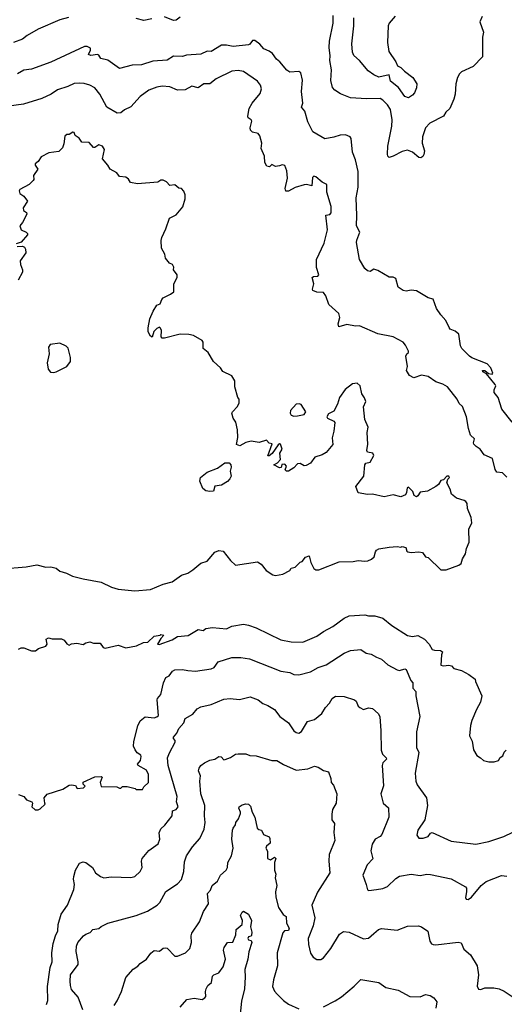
# Model space of a CAD drawing. Extents: x 1863017 to 1989460, y 394564 to 532820.
# Tile 115 of 213: x 1913683 to 1917436, y 509296 to 516922. Entities that reach past the tile are written whole.
import ezdxf

# ---------------------------------------------------------------- set-up
doc = ezdxf.new("R2010")
doc.units = 0

msp = doc.modelspace()

# ---------------------------------------------------------------- linework, layer by layer
at = {"layer": '0CON10XD'}
for points in [[(1914925, 516940), (1914895, 516918.8), (1914875, 516916.2), (1914805, 516942.5)], [(1917263.3, 516945), (1917246.2, 516905), (1917274, 516825), (1917266.9, 516785), (1917266.2, 516635), (1917195, 516560), (1917105, 516518), (1917087.7, 516502.3), (1917073.8, 516475), (1917060.8, 516425), (1917054, 516345), (1917044.3, 516305), (1917015, 516233.8), (1916983.5, 516206.5), (1916964.5, 516175.5), (1916859.8, 516120.2), (1916825, 516084.3), (1916801.1, 516015), (1916800, 515965), (1916817.3, 515905), (1916813.5, 515876.5), (1916805, 515862), (1916788.3, 515851.7), (1916775, 515854.2), (1916724, 515895), (1916685, 515910.5), (1916645, 515901.5), (1916576.2, 515865), (1916545, 515853.8), (1916534.1, 515864.1), (1916531.2, 515881.2), (1916533.2, 515943.2), (1916563.8, 516096.2), (1916567.5, 516145), (1916553.1, 516225), (1916531.9, 516261.9), (1916495, 516299.6), (1916475, 516310.6), (1916367.9, 516307.9), (1916245, 516315.8), (1916167.3, 516347.3), (1916123.3, 516375), (1916105, 516397.5), (1916091.7, 516451.7), (1916097.6, 516532.4), (1916083.3, 516605), (1916087.4, 516642.6), (1916080.6, 516705), (1916082.2, 516755), (1916109.5, 516895), (1916110.9, 516955)], [(1916590.3, 516949.7), (1916544.5, 516895.5), (1916537.5, 516875), (1916530, 516745), (1916541.4, 516675), (1916596.2, 516595), (1916607.5, 516565), (1916635, 516552.5), (1916663.4, 516523.4), (1916727.5, 516475), (1916757.1, 516425), (1916756.8, 516393.2), (1916741.4, 516355), (1916725, 516336), (1916693.9, 516316.1), (1916665, 516326.2), (1916617.1, 516397.1), (1916554.6, 516444.6), (1916545, 516493.3), (1916465, 516476.9), (1916425, 516494.3), (1916382, 516525), (1916315, 516605.8), (1916269.2, 516645), (1916260.2, 516670.2), (1916255.4, 516735), (1916271.6, 516875), (1916270.7, 516935)], [(1914061.7, 516938.3), (1913995, 516919.4), (1913825, 516848.6), (1913740.3, 516799.7), (1913705, 516770), (1913635, 516745.8)], [(1914705, 516929.5), (1914644.5, 516914.5), (1914585, 516930)], [(1917496.2, 513805), (1917416, 513905), (1917388.8, 513995), (1917358, 514035), (1917356.2, 514055), (1917368.8, 514085), (1917363.8, 514095), (1917298.3, 514178.3), (1917270, 514195), (1917267.5, 514205), (1917285, 514205.8), (1917312, 514182), (1917342.5, 514177.5), (1917346.2, 514185), (1917331.2, 514225), (1917302.5, 514255), (1917185, 514302), (1917166.2, 514315), (1917107.8, 514375), (1917095.6, 514395), (1917083.8, 514485), (1917055, 514510), (1917017.5, 514525), (1917008, 514538), (1916982, 514592), (1916943.3, 514635), (1916910, 514685), (1916885, 514757.5), (1916845, 514767.5), (1916755, 514822.5), (1916715, 514827.5), (1916675, 514820), (1916653, 514823), (1916615, 514850), (1916595, 514916.7), (1916575, 514926.7), (1916545, 514927.5), (1916455, 514980), (1916425, 514990), (1916397.5, 514972.5), (1916375, 514976.2), (1916355, 514994), (1916315, 515063.8), (1916292, 515195), (1916292.5, 515215), (1916317.1, 515275), (1916290, 515325), (1916293.3, 515405), (1916287.9, 515542.1), (1916303.1, 515625), (1916304.3, 515745), (1916282.9, 515835), (1916260, 515895), (1916250.5, 516000.5), (1916242.5, 516015), (1916205, 516028.8), (1916165, 516028), (1916115, 516010.8), (1916045, 515998), (1915952.8, 516052.8), (1915915, 516130), (1915892.2, 516212.2), (1915865.8, 516245), (1915874.4, 516275), (1915864.3, 516365), (1915874.1, 516454.1), (1915860.5, 516510.5), (1915845, 516521.2), (1915775, 516516.2), (1915750.9, 516530.9), (1915698, 516595), (1915672, 516615), (1915640, 516660), (1915615, 516678.9), (1915572.9, 516695), (1915541.7, 516731.7), (1915505, 516760.9), (1915485, 516761.4), (1915465, 516732), (1915455, 516726.9), (1915335, 516713.6), (1915285, 516725.5), (1915245, 516725.5), (1915165, 516675.7), (1915135, 516676.7), (1915085, 516654.4), (1914975.7, 516645.7), (1914945, 516635.6), (1914875, 516639.4), (1914825, 516608.6), (1914715, 516600.5), (1914625, 516571.9), (1914555, 516570), (1914455, 516543.8), (1914365, 516607.5), (1914312, 516622), (1914295, 516648), (1914285, 516652), (1914235, 516645.5), (1914215, 516652.5), (1914231.5, 516685), (1914230.9, 516700.9), (1914205, 516714.5), (1914185, 516713.2), (1913925, 516591.5), (1913775, 516539.4), (1913715, 516530.6), (1913665, 516502.5)], [(1917159.2, 513755), (1917142, 513845), (1917112, 513925), (1917085, 513950), (1917071.7, 513981.7), (1916995, 514078.8), (1916959.1, 514099.1), (1916905, 514117.5), (1916845, 514158.9), (1916795, 514167.5), (1916735, 514148.8), (1916702.5, 514165), (1916677.5, 514205), (1916687.1, 514235), (1916674.3, 514315.7), (1916681.2, 514335), (1916692.5, 514345), (1916692.5, 514355), (1916671.3, 514401.3), (1916652.5, 514425), (1916575, 514465.6), (1916455, 514488.9), (1916315, 514550), (1916282.3, 514547.7), (1916215, 514561.1), (1916155, 514544), (1916148.9, 514565), (1916161.5, 514615), (1916155.4, 514645.4), (1916076, 514715), (1916054.1, 514784.1), (1916035, 514810), (1915985, 514810.8), (1915953.3, 514825), (1915950, 514835), (1915960.6, 514875), (1915948.8, 514925), (1915958.6, 514931.4), (1915992.5, 514935), (1915999.2, 514945), (1915981.4, 515001.4), (1915980.5, 515065), (1916039.8, 515190.2), (1916066.5, 515295), (1916052.5, 515407.5), (1916085, 515412.2), (1916094.7, 515425.3), (1916094.8, 515475), (1916061.8, 515585), (1916060.8, 515645), (1916025, 515663.5), (1915975.3, 515705.3), (1915960.9, 515709.1), (1915951.4, 515698.6), (1915945, 515633.8), (1915905, 515644.3), (1915887, 515643), (1915815, 515622.5), (1915765, 515594), (1915744.1, 515594.1), (1915740, 515615), (1915758, 515695), (1915752.3, 515752.3), (1915735, 515792.5), (1915715, 515797.5), (1915695, 515788.8), (1915663.9, 515783.9), (1915635, 515800), (1915617, 515783), (1915597, 515787), (1915580, 515815), (1915578.8, 515865), (1915552.5, 515925), (1915558.8, 515965), (1915542.7, 516022.7), (1915529.7, 516039.7), (1915485, 516049.2), (1915471.4, 516065), (1915467.5, 516085), (1915480.8, 516135), (1915476.7, 516146.7), (1915452.5, 516162.5), (1915449.2, 516175), (1915459.4, 516235), (1915484.4, 516275), (1915545, 516348.8), (1915555.7, 516385.7), (1915548, 516415), (1915524, 516445), (1915415, 516519.4), (1915375, 516526.9), (1915325, 516522.9), (1915205, 516464.4), (1915155, 516424.5), (1915110, 516425), (1915065, 516394.4), (1915015, 516405.5), (1914965, 516377.8), (1914905, 516375.7), (1914845, 516402.2), (1914785, 516406.5), (1914745, 516398.5), (1914684, 516375), (1914615, 516325.6), (1914543.8, 516246.2), (1914495, 516223.6), (1914465, 516199.5), (1914437.7, 516197.7), (1914358.1, 516245), (1914303.8, 516343.8), (1914264.6, 516394.6), (1914225, 516415.5), (1914183.4, 516426.6), (1914145, 516431.2), (1914103.8, 516426.2), (1914055, 516403.3), (1913975, 516377.8), (1913925.5, 516344.5), (1913855, 516311.1), (1913711.4, 516268.6), (1913580.6, 516249.4)], [(1913545, 512668), (1913734, 512684), (1913815, 512699.4), (1913885, 512681.2), (1913925, 512683.8), (1913965, 512673.3), (1913995, 512650), (1914045.9, 512635.9), (1914092.7, 512612.7), (1914175, 512590), (1914315, 512566), (1914395, 512526.2), (1914445, 512510), (1914575, 512497.5), (1914695, 512507.5), (1914795, 512550), (1914865, 512569.2), (1914935, 512620), (1914985, 512636), (1915025, 512660), (1915085, 512713.3), (1915135, 512728), (1915195, 512797.5), (1915225, 512810), (1915257.5, 512805), (1915314.3, 512734.3), (1915355, 512697.5), (1915525, 512723.3), (1915552.5, 512705), (1915592.5, 512655), (1915642.3, 512622.3), (1915665, 512616.7), (1915721.7, 512628.3), (1915773.6, 512656.4), (1915785, 512672.5), (1915815, 512682.5), (1915855, 512720), (1915870, 512725), (1915895, 512760), (1915925, 512770), (1915938.3, 512718.3), (1915961.3, 512671.3), (1915975, 512660.8), (1915999.5, 512660.5), (1916156, 512724), (1916265.5, 512724.5), (1916305, 512732.5), (1916355, 512726.9), (1916379.4, 512730.6), (1916406.8, 512743.2), (1916428, 512762), (1916439.3, 512800.7), (1916447, 512813), (1916465, 512822.5), (1916545, 512836.2), (1916605, 512841.2), (1916635, 512837.5), (1916645, 512842.5), (1916673, 512833), (1916680, 512805), (1916689.2, 512799.2), (1916715, 512795.7), (1916775, 512801.4), (1916802.5, 512795), (1916825, 512762.5), (1916846.4, 512756.4), (1916945, 512660), (1916985, 512660), (1917083.9, 512696.1), (1917100.7, 512709.3), (1917110.8, 512745), (1917134.2, 512785), (1917143, 512827), (1917162.5, 512875), (1917162, 512975), (1917183.8, 513025), (1917180, 513065), (1917150, 513135), (1917148, 513175), (1917138.8, 513188.8), (1917125, 513198.8), (1917065, 513216.7), (1917026.4, 513246.4), (1917016.2, 513285), (1916990, 513335), (1916997.5, 513362.5), (1917010, 513375), (1917005, 513387.5), (1916990, 513385), (1916965, 513357.5), (1916945, 513352.5), (1916925, 513322.5), (1916905, 513306.7), (1916840.5, 513269.5), (1916785, 513262.5), (1916766.4, 513233.6), (1916755, 513227.5), (1916737, 513237), (1916728.3, 513268.3), (1916695, 513300), (1916683.3, 513295), (1916679.3, 513260.7), (1916669.3, 513240.7), (1916635, 513226.2), (1916575, 513242), (1916505, 513226), (1916415, 513246.9), (1916375, 513244), (1916305, 513257.5), (1916286.7, 513305), (1916348, 513385), (1916356.1, 513473.9), (1916363.9, 513486.1), (1916396, 513494), (1916426.1, 513546.1), (1916417.5, 513565), (1916375, 513572.5), (1916370, 513585), (1916378.8, 513635), (1916374.2, 513725), (1916380.6, 513765), (1916356, 513825), (1916346.4, 513923.6), (1916363.3, 513965), (1916352, 513992), (1916333.3, 514025), (1916320, 514085), (1916295, 514107.5), (1916259.3, 514100.7), (1916202.3, 514057.7), (1916160, 513995), (1916143.3, 513945), (1916115, 513890), (1916075, 513868.8), (1916061.2, 513845), (1916067.5, 513835), (1916115, 513812.5), (1916123, 513803), (1916116.7, 513735), (1916103.6, 513683.6), (1916108.3, 513631.7), (1916055, 513568.8), (1916025, 513551.4), (1915967.7, 513532.3), (1915935, 513487.5), (1915901.7, 513468.3), (1915885, 513467.5), (1915855, 513483.3), (1915835, 513482), (1915805, 513450), (1915765, 513424), (1915750, 513425), (1915737.5, 513435), (1915750, 513465), (1915735, 513480), (1915713.9, 513476.1), (1915706.7, 513453.3), (1915695, 513451.2), (1915650, 513475), (1915680.5, 513489.5), (1915703.3, 513515), (1915696.2, 513565), (1915716, 513595), (1915703, 513633), (1915695, 513637.5), (1915685, 513630), (1915637, 513563), (1915615, 513543.8), (1915605, 513542.5), (1915637, 513637), (1915615, 513642.5), (1915593.9, 513663.9), (1915537, 513647), (1915475, 513657.8), (1915433.6, 513646.4), (1915388.3, 513621.7), (1915361.7, 513631.7), (1915371.2, 513685), (1915368.8, 513745), (1915356.2, 513805), (1915336.7, 513835), (1915326.7, 513875), (1915330, 513885), (1915370, 513925), (1915382.5, 513955), (1915381.7, 513981.7), (1915372.5, 513995), (1915348.3, 514078.3), (1915350, 514125), (1915325, 514162.5), (1915255, 514197.5), (1915237.5, 514225), (1915182.5, 514275), (1915142.5, 514345), (1915102.5, 514375), (1915103, 514423), (1915095, 514437.5), (1915030, 514475), (1914993.9, 514483.9), (1914925, 514486.2), (1914805, 514455.8), (1914786.1, 514456.1), (1914778.8, 514465), (1914780, 514515), (1914773.6, 514533.6), (1914765, 514540), (1914745, 514530), (1914722.7, 514507.3), (1914708.3, 514461.7), (1914695, 514470), (1914677.5, 514505), (1914676.7, 514535), (1914690.8, 514605), (1914715.8, 514664.2), (1914745, 514710), (1914770, 514720), (1914783.8, 514755), (1914795, 514767.5), (1914850, 514795), (1914877.5, 514815), (1914877.5, 514875), (1914902.5, 514925), (1914902.5, 514945), (1914873, 514983), (1914876.7, 515005), (1914866.7, 515025), (1914842.5, 515035), (1914813.3, 515075), (1914806.2, 515105), (1914781.7, 515151.7), (1914779.3, 515210.7), (1914783.8, 515235), (1914815, 515302.5), (1914843.3, 515385), (1914895, 515410), (1914946.6, 515473.4), (1914964, 515535), (1914963.3, 515565), (1914953.6, 515593.6), (1914935, 515613.3), (1914915, 515616.7), (1914885, 515643.3), (1914845, 515637.5), (1914820, 515665), (1914795, 515680), (1914775, 515680), (1914753, 515663), (1914595, 515651.2), (1914541.7, 515661.7), (1914526.2, 515686.2), (1914505, 515702.5), (1914456.4, 515706.4), (1914435, 515736.7), (1914382.9, 515762.9), (1914366.2, 515795), (1914323.3, 515845), (1914340, 515915), (1914325, 515942), (1914295, 515953.1), (1914265, 515931.2), (1914255, 515931.2), (1914221.2, 515971.2), (1914165, 515973.3), (1914142.5, 516005), (1914112.5, 516025), (1914105, 516047.5), (1914095, 516050), (1914067, 516033), (1914048.3, 516031.7), (1914031.7, 516018.3), (1914025, 515960), (1914015, 515930), (1913985, 515900), (1913909.5, 515890.5), (1913849.3, 515860.7), (1913825.6, 515824.4), (1913804, 515805), (1913804, 515795), (1913823.3, 515765), (1913790, 515715), (1913792.5, 515685), (1913787.5, 515675), (1913757.5, 515645), (1913685, 515605.7), (1913679.2, 515595), (1913684, 515575), (1913715.7, 515555.7), (1913743.3, 515515), (1913710, 515465), (1913713.3, 515445), (1913735, 515427.5), (1913738.8, 515415), (1913705, 515350), (1913683.3, 515325), (1913694.1, 515294.1), (1913732.5, 515275), (1913742.5, 515265), (1913742.5, 515255), (1913695, 515197.5), (1913655, 515186.2)], [(1913664.2, 515164.2), (1913705, 515167.5), (1913720, 515160), (1913728.8, 515145), (1913731.2, 515115), (1913688, 515055), (1913688.6, 515025), (1913704.2, 514985), (1913705.6, 514965), (1913672, 514905)], [(1913945, 514189.1), (1913965, 514194.6), (1914048, 514235), (1914076.7, 514275), (1914076.1, 514306.1), (1914058.3, 514378.3), (1914044.2, 514394.2), (1913995, 514416.2), (1913920, 514405), (1913906.2, 514385), (1913911.2, 514335), (1913896.7, 514265), (1913902.5, 514215), (1913922.2, 514192.2), (1913945, 514189.1)], [(1915805, 513851.2), (1915835, 513853.8), (1915885, 513863.8), (1915898.8, 513885), (1915861.7, 513941.7), (1915847.7, 513947.7), (1915823.3, 513945), (1915778.8, 513895), (1915778, 513875), (1915785, 513860), (1915805, 513851.2)], [(1917455, 513378), (1917421.7, 513411.7), (1917377.1, 513417.1), (1917365, 513437.5), (1917345, 513523.8), (1917280.5, 513550.5), (1917247.5, 513595), (1917218, 513615), (1917200.8, 513635), (1917196, 513645), (1917205.6, 513675), (1917174, 513705), (1917159.2, 513755)], [(1915155, 513267.5), (1915125, 513273.3), (1915100.5, 513290.5), (1915078.3, 513348.3), (1915083.3, 513375), (1915135, 513416.2), (1915215, 513448.8), (1915271.7, 513488.3), (1915305, 513490), (1915317.5, 513475), (1915320, 513455), (1915313.3, 513425), (1915320, 513385), (1915311.2, 513365), (1915293.3, 513345), (1915245, 513316.2), (1915195, 513310), (1915185, 513270), (1915155, 513267.5)], [(1913675, 512047.5), (1913695, 512056.7), (1913715, 512056.7), (1913773.6, 512033.6), (1913805, 512033.3), (1913829.3, 512050.7), (1913885, 512070), (1913896.7, 512085), (1913887.5, 512125), (1913905, 512133.3), (1913935, 512126.7), (1914007, 512127), (1914026.4, 512116.4), (1914047, 512087), (1914065, 512077.5), (1914085, 512087.5), (1914125, 512093.8), (1914175, 512083.3), (1914195, 512096.7), (1914225, 512103.3), (1914255, 512092.5), (1914305, 512093.3), (1914330.6, 512060.6), (1914345, 512054), (1914445, 512076.7), (1914505, 512056.2), (1914587.3, 512072.7), (1914640.7, 512099.3), (1914675, 512100), (1914723.9, 512146.1), (1914770, 512155), (1914775, 512160), (1914800, 512155), (1914775, 512130), (1914750, 512085), (1914763, 512083), (1914865, 512119.2), (1914905, 512145.8), (1914988, 512152), (1915065, 512197.5), (1915105, 512190), (1915124, 512206), (1915175, 512214.3), (1915285, 512204), (1915325, 512224), (1915415, 512239.2), (1915455, 512232.9), (1915515, 512211.5), (1915705, 512120), (1915785, 512104.3), (1915875, 512100), (1915985, 512146.7), (1916035.5, 512184.5), (1916108.9, 512221.1), (1916195, 512287.1), (1916235, 512305.7), (1916355, 512313.1), (1916385, 512305.7), (1916432.5, 512305), (1916495, 512287.5), (1916565, 512230.8), (1916685, 512151.2), (1916725, 512144.2), (1916765, 512152), (1916816.7, 512125), (1916854.3, 512084.3), (1916876, 512045), (1916895, 512037.5), (1916942.5, 512035), (1916956.2, 512025), (1916948, 512002), (1916945, 511923.3), (1916965, 511916.2), (1917005, 511922.5), (1917027.7, 511917.7), (1917045, 511897.5), (1917105, 511880), (1917160.7, 511850.7), (1917210, 511815), (1917212.5, 511795), (1917262.5, 511685), (1917252.5, 511635), (1917220.5, 511579.5), (1917183.3, 511495), (1917173.3, 511455), (1917166.7, 511375), (1917186.7, 511335), (1917195.9, 511265.9), (1917222.3, 511222.3), (1917252.5, 511205), (1917275, 511183.3), (1917315, 511173.3), (1917357, 511173), (1917390, 511185), (1917403.6, 511206.4), (1917425, 511220), (1917435, 511250), (1917450, 511265)], [(1913675, 510920), (1913714.1, 510904.1), (1913735, 510880), (1913777.5, 510865), (1913783.3, 510855), (1913776.2, 510825), (1913802.3, 510802.3), (1913825, 510801.2), (1913840.7, 510809.3), (1913880, 510845), (1913877.5, 510855), (1913872.5, 510895), (1913895, 510922.5), (1914017, 510963), (1914065, 510992.5), (1914083.6, 510996.4), (1914115, 510990), (1914128.3, 510968.3), (1914177, 510973), (1914190, 510985), (1914175, 511000), (1914173.6, 511016.4), (1914265, 511058.1), (1914315, 511060), (1914322.5, 511055), (1914306.2, 511015), (1914315, 510982.5), (1914435, 510980), (1914455, 510970), (1914465, 510970), (1914478.3, 510981.7), (1914515, 510982.5), (1914577, 510967), (1914585, 510960), (1914635, 510960), (1914645, 510980), (1914680, 511015), (1914679.4, 511075), (1914665, 511108.6), (1914599.2, 511145), (1914595.8, 511155), (1914619.2, 511185), (1914624, 511215), (1914621.2, 511225), (1914592.5, 511242.5), (1914576.1, 511266.1), (1914565.5, 511295), (1914567.6, 511332.4), (1914596.7, 511453.3), (1914615, 511492.5), (1914655, 511522), (1914725, 511515.6), (1914745, 511521.4), (1914757.4, 511532.6), (1914746.5, 511653.5), (1914750, 511665), (1914777.1, 511695), (1914796.7, 511786.7), (1914815, 511826.7), (1914839.3, 511840.7), (1914867.5, 511875), (1914885, 511886.2), (1914945, 511890), (1914985, 511880), (1915045, 511875.8), (1915166.4, 511893.6), (1915189.2, 511905), (1915220.7, 511949.3), (1915325, 511981.4), (1915395, 511983.1), (1915461.7, 511971.7), (1915704.1, 511875.9), (1915775, 511865.6), (1915805, 511850.8), (1915845, 511847.1), (1915935, 511870.6), (1915995, 511904.4), (1916055, 511924.5), (1916195, 512014.3), (1916245, 512035.8), (1916325, 512042.9), (1916365, 512014.2), (1916405, 512007.1), (1916446.1, 511983.9), (1916485, 511970), (1916534.5, 511924.5), (1916605.6, 511885.6), (1916625, 511881.4), (1916665, 511894), (1916675, 511890), (1916713, 511803), (1916726.7, 511786.7), (1916727.1, 511745), (1916749.8, 511719.8), (1916750, 511685), (1916781.1, 511525), (1916754.4, 511405), (1916756.4, 511285), (1916772.5, 511245), (1916746.5, 511085), (1916750.6, 511025), (1916761.4, 510995), (1916832.5, 510895), (1916840, 510835), (1916819.4, 510725), (1916766.9, 510645), (1916758.1, 510605), (1916772.9, 510582.9), (1916806.2, 510583.8), (1916845, 510594.4), (1916865, 510622.2), (1916875.9, 510625.9), (1917025, 510558.6), (1917215, 510535.7), (1917315, 510557.1), (1917433.2, 510596.8), (1917501.3, 510628.7)], [(1913890.8, 509295), (1913900, 509325), (1913897.7, 509435), (1913919.9, 509580.1), (1913933.4, 509625), (1913931.2, 509695), (1913943.3, 509766.8), (1913959.6, 509825), (1913978.2, 509865), (1913981.2, 509915), (1914005.4, 509994.6), (1914054.4, 510065), (1914101.5, 510185), (1914107.8, 510225), (1914099.4, 510265), (1914102, 510285), (1914115, 510336), (1914145, 510390), (1914175, 510398.8), (1914195, 510393.8), (1914246.6, 510356.6), (1914269.2, 510315), (1914308.8, 510285), (1914335, 510274.3), (1914395, 510282.9), (1914543.2, 510276.8), (1914575, 510285.7), (1914615.7, 510324.3), (1914632.3, 510355), (1914627.3, 510405), (1914632.2, 510425), (1914683.5, 510486.5), (1914755, 510539.2), (1914768.2, 510575), (1914763.3, 510625), (1914775.6, 510655), (1914806.5, 510683.5), (1914864.5, 510755), (1914867.1, 510795), (1914895.4, 510804.6), (1914908.9, 510825), (1914896.7, 510865), (1914902.1, 510905), (1914832.1, 511145), (1914827.1, 511205), (1914844.3, 511244.3), (1914887.3, 511325), (1914888, 511338), (1914874.4, 511355), (1914874.5, 511365), (1914898.9, 511395), (1914915, 511431.2), (1914952.9, 511475), (1914965, 511510), (1915025, 511543.8), (1915057.5, 511585), (1915085, 511600), (1915165, 511617.1), (1915265, 511658), (1915314.1, 511664.1), (1915385, 511656), (1915467, 511677), (1915530, 511655), (1915564.5, 511624.5), (1915605, 511610.8), (1915655, 511580), (1915697.5, 511525), (1915765, 511477.1), (1915805, 511414.4), (1915825, 511400.6), (1915845, 511395.7), (1915865, 511408), (1915912.6, 511487.4), (1915965, 511502), (1916022.1, 511547.9), (1916050, 511595), (1916083, 511627), (1916102, 511665), (1916128.1, 511681.9), (1916195, 511680), (1916275, 511654), (1916288.8, 511645), (1916303.8, 511605), (1916315.9, 511595.9), (1916345, 511580), (1916385, 511591.4), (1916415, 511585.8), (1916458.7, 511548.7), (1916470.8, 511525), (1916480.6, 511415), (1916482, 511265), (1916493.3, 511233.3), (1916520, 511205), (1916522.5, 511195), (1916495.8, 511165), (1916490, 511145), (1916499.1, 510989.1), (1916480, 510925), (1916497.5, 510855), (1916537.8, 510817.8), (1916540.8, 510745), (1916488.3, 510611.7), (1916474.3, 510595.7), (1916434.6, 510575.4), (1916411.5, 510535), (1916402.5, 510485), (1916416.8, 510423.2), (1916373.3, 510375), (1916340.9, 510295), (1916367.1, 510225), (1916375, 510182.5), (1916386.4, 510176.4), (1916445.6, 510185.6), (1916495, 510193.5), (1916531.2, 510208.8), (1916595, 510270.8), (1916625, 510287.1), (1916715, 510304), (1916783.1, 510293.1), (1916835, 510304.2), (1916865, 510302), (1917025, 510268), (1917135, 510206.2), (1917142, 510195), (1917144.1, 510165.9), (1917133.9, 510123.9), (1917140.7, 510110.7), (1917155, 510107.5), (1917182.5, 510125), (1917255.8, 510215), (1917295, 510247.5), (1917415, 510294), (1917455, 510288)], [(1914172.4, 509252.4), (1914135, 509350), (1914085, 509410), (1914077.3, 509442.7), (1914072.9, 509475), (1914077.5, 509525), (1914135.8, 509605), (1914137.1, 509625), (1914121.4, 509705), (1914123, 509747), (1914134.5, 509775.5), (1914176, 509825), (1914195, 509840), (1914228.1, 509851.9), (1914250, 509875), (1914295, 509882), (1914315, 509898.8), (1914365, 509923.3), (1914585, 509984.5), (1914672.2, 510017.8), (1914747.4, 510062.6), (1914767.5, 510085), (1914815, 510168.8), (1914905, 510228.8), (1914935, 510263.8), (1914953.3, 510325), (1914959.7, 510400.3), (1914973.5, 510446.5), (1915020, 510515), (1915078.9, 510581.1), (1915111.7, 510651.7), (1915120.5, 510705), (1915113.5, 510755), (1915117.8, 510835), (1915086.7, 510925), (1915078.8, 511025), (1915084, 511065), (1915068, 511105), (1915072.5, 511125), (1915086, 511145), (1915113.6, 511166.4), (1915155, 511187.1), (1915194.3, 511195.7), (1915225, 511216), (1915243.6, 511213.6), (1915265, 511190), (1915275, 511191.2), (1915315, 511206.2), (1915355, 511232), (1915375, 511236.2), (1915435, 511236.7), (1915463.9, 511223.9), (1915515, 511220.8), (1915634.5, 511184.5), (1915675, 511184.2), (1915725, 511154.4), (1915825, 511110.6), (1915915, 511120), (1915965, 511141.2), (1915993.6, 511133.6), (1916035, 511107.5), (1916075, 511096.7), (1916091.2, 511045), (1916094, 511015), (1916112.7, 510992.7), (1916138.8, 510925), (1916133.3, 510855), (1916106, 510805), (1916100.8, 510769.2), (1916098.8, 510725), (1916120, 510695), (1916115.9, 510625.9), (1916124.2, 510565), (1916078.6, 510455), (1916075.8, 510405), (1916083.8, 510315), (1915989.2, 510165), (1915944.2, 510065), (1915968.1, 509965), (1915955.4, 509904.6), (1915916.7, 509805), (1915918.7, 509758.7), (1915935, 509692.5), (1915955, 509661.2), (1915985, 509644), (1916015, 509644), (1916036.7, 509655), (1916092.6, 509727.4), (1916159.7, 509840.3), (1916190.3, 509859.7), (1916235, 509854.2), (1916345, 509802.5), (1916385, 509809.2), (1916425.4, 509844.6), (1916461.2, 509875), (1916485, 509882.9), (1916605, 509869.2), (1916685, 509902), (1916770, 509905), (1916795, 509896.7), (1916842.3, 509862.3), (1916859.4, 509785), (1916872.5, 509765), (1916885, 509758.1), (1916905, 509755.6), (1917077.7, 509777.7), (1917101.7, 509771.7), (1917122.7, 509722.7), (1917175, 509680), (1917225.8, 509595), (1917235.8, 509525), (1917226.4, 509436.4), (1917235, 509413.3), (1917255, 509410), (1917285, 509423.3), (1917355, 509423.8), (1917395, 509416), (1917435, 509398.8), (1917527.5, 509335)], [(1914597.6, 509592.4), (1914617, 509613), (1914663.8, 509645), (1914697.9, 509692.1), (1914725, 509712), (1914765, 509707.5), (1914795, 509730), (1914815, 509733.3), (1914825, 509730), (1914885, 509670), (1914905, 509670), (1914967.5, 509695), (1915000.7, 509729.3), (1915013.3, 509775), (1915010, 509825), (1915015, 509847.5), (1915074.2, 509935), (1915107.5, 510015), (1915144.2, 510075), (1915136.7, 510155), (1915161.2, 510178.8), (1915174.4, 510215.6), (1915215, 510250), (1915238.6, 510295), (1915281.3, 510335), (1915292.7, 510355), (1915294, 510395), (1915324.3, 510445), (1915336.7, 510505), (1915325.3, 510575), (1915330, 510645), (1915335, 510661.2), (1915354.4, 510685), (1915356.9, 510705), (1915376.8, 510733.2), (1915392, 510775), (1915393.8, 510785), (1915380, 510815), (1915383.8, 510825), (1915405, 510840), (1915435, 510848), (1915455, 510846.2), (1915470.6, 510830.6), (1915484, 510785), (1915504.2, 510744.2), (1915520.9, 510660.9), (1915535, 510650), (1915555.8, 510645.8), (1915570.5, 510610.5), (1915613.9, 510593.9), (1915621.2, 510581.2), (1915621.9, 510545), (1915595, 510520.6), (1915589.1, 510505), (1915602.2, 510482.2), (1915602, 510425), (1915625, 510416), (1915655, 510436), (1915666.1, 510426.1), (1915656, 510395), (1915656.2, 510335), (1915665.9, 510304.1), (1915661.1, 510275), (1915674.3, 510215), (1915663.4, 510166.6), (1915665.5, 510125), (1915686.9, 510045), (1915722.3, 509992.3), (1915747.3, 509977.3), (1915750, 509925), (1915769.4, 509885), (1915765, 509868), (1915734.5, 509865.5), (1915719.6, 509850.4), (1915676.6, 509693.4), (1915679.4, 509595), (1915647.8, 509485), (1915640.6, 509435), (1915655, 509398.8), (1915677.1, 509375), (1915724.6, 509324.6), (1915765, 509297.1), (1915845, 509261.9)], [(1914925, 509273.8), (1914977.9, 509332.1), (1915035, 509344.8), (1915095, 509333.6), (1915117.5, 509345), (1915123.7, 509356.3), (1915121.1, 509395), (1915127.3, 509415), (1915139.6, 509440.4), (1915167.9, 509465), (1915176.8, 509515), (1915185.3, 509524.7), (1915225, 509539.2), (1915258.7, 509585), (1915275.6, 509645), (1915262, 509715), (1915266.9, 509735), (1915291.4, 509775), (1915332.9, 509777.1), (1915356.7, 509835), (1915359.4, 509875), (1915404.7, 509915.3), (1915407.5, 509945), (1915393.6, 509985), (1915405, 510008.8), (1915415, 510016.7), (1915454, 509994), (1915478.5, 509945), (1915471.4, 509895), (1915480, 509855), (1915478.6, 509831.4), (1915475, 509822.5), (1915455, 509819.2), (1915449.4, 509805), (1915455, 509794.4), (1915475, 509790), (1915480, 509775), (1915457.3, 509702.7), (1915450, 509645), (1915426.7, 509565), (1915430, 509505), (1915422.7, 509415), (1915399.7, 509320.3), (1915388.2, 509195)], [(1914415, 509287.5), (1914437.9, 509322.1), (1914472, 509395), (1914505.9, 509504.1), (1914561.3, 509568.7), (1914597.6, 509592.4)], [(1916035, 509276.5), (1916125, 509322.2), (1916174, 509355), (1916273.1, 509436.9), (1916325, 509488), (1916465, 509463.8), (1916517.5, 509425), (1916615, 509406.7), (1916705, 509356.7), (1916785, 509353.3), (1916825, 509371.2), (1916862.5, 509365), (1916890, 509345), (1916913.3, 509315), (1916904.1, 509265.9)]]:
    msp.add_lwpolyline(points, dxfattribs=at)

doc.saveas('drawing.dxf')
